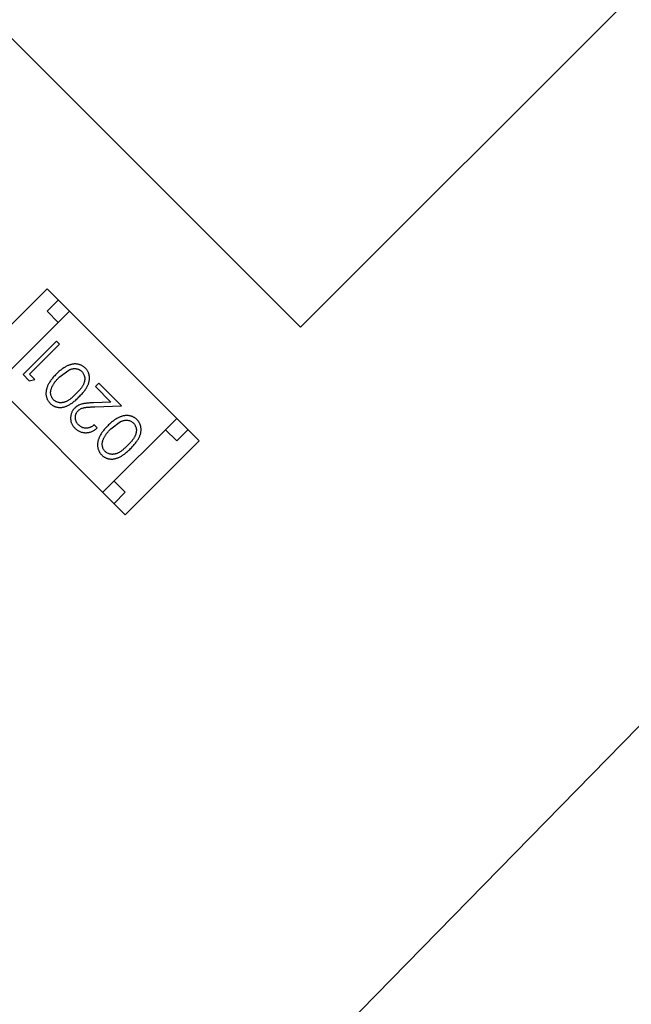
# Model space of a CAD drawing. Header units: millimetres. Extents: x -117 to 182, y -33 to 89.
# Tile 109 of 135: x 137.41 to 139.34, y 41 to 44.11. Entities that reach past the tile are written whole.
import ezdxf

# ---------------------------------------------------------------- set-up
doc = ezdxf.new("R2010")
doc.units = ezdxf.units.MM
doc.header["$LTSCALE"] = 1.21
doc.header["$MEASUREMENT"] = 0
doc.header["$PDMODE"] = 3
doc.header["$PDSIZE"] = 0.3125
doc.layers.get('0').update_dxf_attribs({"linetype": 'CONTINUOUS'})
doc.layers.get('DEFPOINTS').update_dxf_attribs({"linetype": 'CONTINUOUS'})
doc.layers.add('Dim', color=3, linetype='CONTINUOUS', lineweight=25)
doc.styles.get("Standard").update_dxf_attribs({"font": 'txt', "width": 0.8})
doc.dimstyles.get("Standard").update_dxf_attribs({"dimtxt": 0.15625, "dimasz": 0.1875, "dimexe": 0.125, "dimexo": 0.0625, "dimgap": 0.09, "dimtad": 0, "dimtih": 1, "dimtoh": 1, "dimzin": 4, "dimdsep": 46, "dimtxsty": 'STANDARD', "dimblk": '_FILLED', "dimblk1": '_FILLED', "dimblk2": '_FILLED', "dimcen": 0.09, "dimazin": 1, "dimtp": 0.01, "dimtm": 0.01, "dimtfac": 1, "dimtofl": 0, "dimtmove": 0, "dimatfit": 3, "dimldrblk": '_FILLED', "dimfxl": 1, "dimtolj": 1, "dimtzin": 4, "dimarcsym": 0})

# ---------------------------------------------------------------- blocks, each defined once
blk = doc.blocks.new('_FILLED')
at = {"color": 0, "linetype": 'ByBlock'}
blk.add_solid([(0, 0), (-1, 0.1667), (-1, -0.1667)], dxfattribs=at)
blk = doc.blocks.new('*D24')
at = {"color": 0, "linetype": 'ByBlock', "lineweight": -2}
for p, q in [((139.2226, 49.9239), (108.6163, 49.9239)), ((108.7413, 49.9239), (108.7413, 37.5972)), ((108.7413, 17.4239), (108.7413, 29.7506)), ((139.2226, 17.4239), (108.6163, 17.4239))]:
    blk.add_line(p, q, dxfattribs=at)
at = {"layer": 'DEFPOINTS', "color": 0, "linetype": 'ByBlock'}
for p in [(139.2851, 49.9239), (139.2851, 17.4239)]:
    blk.add_point(p, dxfattribs=at)
at = {"color": 0, "linetype": 'ByBlock', "lineweight": -2, "xscale": 2, "yscale": 2, "zscale": 2}
for p, rotation in [((108.7413, 49.9239), 90), ((108.7413, 17.4239), 270)]:
    blk.add_blockref('_FILLED', p, dxfattribs=dict(at, rotation=rotation))
at = {"color": 0, "linetype": 'ByBlock', "lineweight": -2, "insert": (108.7413, 33.6739), "char_height": 2.5, "attachment_point": 5, "rotation": 90}
blk.add_mtext('\\A1;32.50', dxfattribs=at)

msp = doc.modelspace()

# ---------------------------------------------------------------- linework, layer by layer
at = {"color": 7, "linetype": 'Continuous'}
for p, q in [((142.6778, 45.2552), (137.6543, 40.1258)), ((138.2972, 43.1391), (139.7114, 44.5533)), ((137.1659, 44.2705), (138.2972, 43.1391)), ((137.2628, 43.027), (137.4961, 43.2603)), ((137.4961, 43.2603), (137.977, 42.7795)), ((137.4961, 43.1896), (137.5315, 43.2249)), ((137.5669, 43.1896), (137.3335, 42.9562)), ((137.5315, 43.1542), (137.4961, 43.1896)), ((137.5265, 43.0952), (137.4204, 42.9891)), ((137.4408, 42.9905), (137.536, 43.0857)), ((137.536, 43.0857), (137.5265, 43.0952)), ((137.2628, 43.027), (137.7436, 42.5461)), ((137.4204, 42.9891), (137.44, 42.9695)), ((137.4571, 42.9742), (137.4408, 42.9905)), ((137.5347, 42.981), (137.5653, 43.0036)), ((137.44, 42.9695), (137.4571, 42.9742)), ((137.6598, 42.9619), (137.6489, 42.9511)), ((137.6489, 42.9511), (137.6982, 42.9017)), ((137.7318, 42.8899), (137.6598, 42.9619)), ((137.6982, 42.9017), (137.6434, 42.8999)), ((137.6468, 42.8871), (137.7318, 42.8899)), ((137.6543, 42.8205), (137.6448, 42.83)), ((137.9063, 42.8502), (137.6729, 42.6168)), ((137.6978, 42.8178), (137.7285, 42.8405)), ((137.9063, 42.7795), (137.8709, 42.8148)), ((137.9416, 42.8148), (137.9063, 42.7795)), ((137.7436, 42.5461), (137.977, 42.7795)), ((137.7083, 42.6522), (137.7436, 42.6168)), ((137.7436, 42.6168), (137.7083, 42.5815))]:
    msp.add_line(p, q, dxfattribs=at)
for radius, start, end in [(23, 284.05543, 256.50213), (22.75, 11.3677, 165.35238)]:
    msp.add_arc((143.8851, 33.6739), radius, start, end, dxfattribs=at)
for points, knots in [([(137.6175, 43.0096), (137.6166, 43.0105), (137.6149, 43.0121), (137.6121, 43.0143), (137.6092, 43.0163), (137.6062, 43.018), (137.603, 43.0194), (137.5998, 43.0207), (137.5963, 43.0216), (137.5928, 43.0223), (137.5892, 43.0228), (137.5855, 43.0229), (137.5817, 43.0228), (137.5778, 43.0223), (137.5739, 43.0216), (137.5699, 43.0205), (137.5658, 43.0192), (137.5617, 43.0176), (137.5575, 43.0157), (137.5532, 43.0132), (137.5487, 43.0105), (137.5442, 43.0073), (137.5396, 43.0037), (137.5348, 42.9997), (137.53, 42.9953), (137.5268, 42.9921), (137.5252, 42.9905)], [0, 0, 0, 0, 0.033824, 0.067298, 0.10028, 0.133019, 0.165736, 0.198792, 0.232372, 0.266409, 0.301016, 0.336196, 0.371972, 0.408574, 0.446394, 0.485225, 0.525372, 0.567224, 0.611081, 0.65775, 0.70702, 0.759235, 0.814484, 0.873227, 0.934937, 1, 1, 1, 1]), ([(137.5252, 42.9905), (137.5236, 42.9889), (137.5204, 42.9857), (137.516, 42.9808), (137.512, 42.9761), (137.5084, 42.9714), (137.5052, 42.9669), (137.5024, 42.9624), (137.5, 42.9581), (137.498, 42.9538), (137.4964, 42.9496), (137.495, 42.9456), (137.494, 42.9416), (137.4933, 42.9376), (137.4929, 42.9338), (137.4927, 42.93), (137.4928, 42.9263), (137.4933, 42.9227), (137.494, 42.9192), (137.495, 42.9158), (137.4962, 42.9125), (137.4977, 42.9094), (137.4994, 42.9064), (137.5013, 42.9035), (137.5035, 42.9007), (137.5052, 42.899), (137.506, 42.8981)], [0, 0, 0, 0, 0.065278, 0.127205, 0.186168, 0.241675, 0.294115, 0.343609, 0.390387, 0.434463, 0.476646, 0.517002, 0.555936, 0.593716, 0.630057, 0.665601, 0.700745, 0.734917, 0.768681, 0.802087, 0.834849, 0.867433, 0.900138, 0.932806, 0.966212, 1, 1, 1, 1]), ([(137.5653, 43.0036), (137.5663, 43.0041), (137.5683, 43.005), (137.5713, 43.0061), (137.5743, 43.007), (137.5772, 43.0077), (137.5801, 43.0081), (137.5829, 43.0083), (137.5857, 43.0082), (137.5893, 43.0078), (137.5935, 43.0069), (137.5983, 43.005), (137.6026, 43.0025), (137.6051, 43.0002), (137.6063, 42.9991)], [0, 0, 0, 0, 0.075949, 0.148549, 0.218996, 0.286119, 0.351826, 0.416074, 0.478265, 0.540325, 0.660405, 0.774606, 0.887187, 1, 1, 1, 1]), ([(137.6063, 42.9991), (137.6074, 42.9979), (137.6096, 42.9954), (137.6121, 42.991), (137.614, 42.9862), (137.615, 42.9819), (137.6154, 42.9782), (137.6155, 42.9754), (137.6153, 42.9726), (137.6149, 42.9697), (137.6143, 42.9667), (137.6134, 42.9638), (137.6123, 42.9608), (137.611, 42.9577), (137.6094, 42.9545), (137.6074, 42.9512), (137.605, 42.9477), (137.6023, 42.9441), (137.5991, 42.9403), (137.5957, 42.9363), (137.5918, 42.9321), (137.5891, 42.9294), (137.5877, 42.928)], [0, 0, 0, 0, 0.060034, 0.120278, 0.182348, 0.247919, 0.281641, 0.315701, 0.350322, 0.385703, 0.421819, 0.459196, 0.497866, 0.538301, 0.58121, 0.628183, 0.679403, 0.734699, 0.794074, 0.858416, 0.927049, 1, 1, 1, 1]), ([(137.5972, 42.9185), (137.5989, 42.9202), (137.6022, 42.9235), (137.6067, 42.9285), (137.6109, 42.9333), (137.6146, 42.938), (137.6179, 42.9426), (137.6208, 42.947), (137.6232, 42.9512), (137.6252, 42.9554), (137.6268, 42.9594), (137.6281, 42.9633), (137.6291, 42.9672), (137.6298, 42.971), (137.6303, 42.9748), (137.6305, 42.9784), (137.6303, 42.982), (137.6299, 42.9856), (137.6292, 42.989), (137.6283, 42.9923), (137.6271, 42.9955), (137.6257, 42.9986), (137.624, 43.0015), (137.6221, 43.0044), (137.6199, 43.0071), (137.6183, 43.0088), (137.6175, 43.0096)], [0, 0, 0, 0, 0.068113, 0.132564, 0.193427, 0.250218, 0.303569, 0.353576, 0.400235, 0.443586, 0.484619, 0.524292, 0.56238, 0.599049, 0.63494, 0.669782, 0.704009, 0.737842, 0.771098, 0.803896, 0.836415, 0.868639, 0.900715, 0.933378, 0.966213, 1, 1, 1, 1]), ([(137.5165, 42.9093), (137.5155, 42.9106), (137.5133, 42.913), (137.5107, 42.9173), (137.5089, 42.9221), (137.5079, 42.9264), (137.5075, 42.9301), (137.5075, 42.9329), (137.5077, 42.9359), (137.5081, 42.9389), (137.5089, 42.942), (137.5099, 42.9452), (137.5111, 42.9485), (137.5126, 42.9518), (137.5143, 42.9553), (137.5163, 42.9588), (137.5187, 42.9623), (137.5213, 42.9659), (137.5243, 42.9696), (137.5274, 42.9734), (137.5309, 42.9772), (137.5334, 42.9797), (137.5347, 42.981)], [0, 0, 0, 0, 0.059689, 0.119507, 0.181075, 0.246162, 0.279894, 0.314468, 0.350403, 0.387474, 0.426147, 0.466624, 0.508745, 0.553328, 0.600058, 0.649177, 0.700552, 0.754894, 0.811825, 0.871514, 0.934319, 1, 1, 1, 1]), ([(137.5877, 42.928), (137.5863, 42.9265), (137.5835, 42.9238), (137.5793, 42.92), (137.5753, 42.9165), (137.5715, 42.9134), (137.5679, 42.9106), (137.5644, 42.9082), (137.5611, 42.9062), (137.5579, 42.9046), (137.5548, 42.9033), (137.5518, 42.9022), (137.5488, 42.9013), (137.5459, 42.9007), (137.543, 42.9003), (137.5402, 42.9001), (137.5374, 42.9002), (137.5337, 42.9006), (137.5294, 42.9016), (137.5246, 42.9034), (137.5203, 42.906), (137.5178, 42.9082), (137.5165, 42.9093)], [0, 0, 0, 0, 0.073302, 0.142286, 0.206253, 0.266017, 0.321612, 0.372532, 0.419497, 0.462398, 0.502825, 0.541489, 0.579034, 0.615143, 0.650298, 0.684912, 0.718701, 0.752189, 0.817245, 0.879117, 0.939613, 1, 1, 1, 1]), ([(137.506, 42.8981), (137.5068, 42.8973), (137.5085, 42.8957), (137.5112, 42.8935), (137.5141, 42.8916), (137.5171, 42.89), (137.5202, 42.8885), (137.5234, 42.8873), (137.5268, 42.8864), (137.5302, 42.8857), (137.5338, 42.8853), (137.5374, 42.8851), (137.5411, 42.8853), (137.5448, 42.8858), (137.5486, 42.8865), (137.5525, 42.8875), (137.5564, 42.8888), (137.5604, 42.8905), (137.5645, 42.8925), (137.5687, 42.8949), (137.5731, 42.8977), (137.5776, 42.901), (137.5823, 42.9047), (137.5872, 42.9089), (137.5922, 42.9135), (137.5955, 42.9168), (137.5972, 42.9185)], [0, 0, 0, 0, 0.033742, 0.066533, 0.099153, 0.13154, 0.164087, 0.196563, 0.229707, 0.263315, 0.297504, 0.331686, 0.366482, 0.4021, 0.438958, 0.476748, 0.515985, 0.556589, 0.599519, 0.645765, 0.695487, 0.748721, 0.805687, 0.866754, 0.931405, 1, 1, 1, 1]), ([(137.6434, 42.8999), (137.6413, 42.8999), (137.6372, 42.8997), (137.6313, 42.8994), (137.6259, 42.899), (137.6209, 42.8985), (137.6163, 42.898), (137.6122, 42.8973), (137.6085, 42.8966), (137.6041, 42.8955), (137.5991, 42.8938), (137.5936, 42.891), (137.5884, 42.8876), (137.5854, 42.8848), (137.5839, 42.8833)], [0, 0, 0, 0, 0.09953, 0.192079, 0.277712, 0.357454, 0.429648, 0.495771, 0.555538, 0.608657, 0.707578, 0.804328, 0.901298, 1, 1, 1, 1]), ([(137.5839, 42.8833), (137.5828, 42.8823), (137.5808, 42.8801), (137.5782, 42.8767), (137.576, 42.873), (137.5741, 42.8692), (137.5726, 42.8652), (137.5716, 42.8611), (137.5708, 42.8568), (137.5705, 42.8523), (137.5706, 42.8478), (137.5712, 42.8435), (137.5722, 42.8392), (137.5737, 42.835), (137.5757, 42.831), (137.5781, 42.8271), (137.581, 42.8233), (137.5832, 42.8209), (137.5844, 42.8198)], [0, 0, 0, 0, 0.06271, 0.123347, 0.183401, 0.242828, 0.302097, 0.36242, 0.423725, 0.487032, 0.550491, 0.612709, 0.674265, 0.73617, 0.799211, 0.863483, 0.930525, 1, 1, 1, 1]), ([(137.5957, 42.8301), (137.595, 42.831), (137.5934, 42.8326), (137.5915, 42.8352), (137.5898, 42.8378), (137.5884, 42.8406), (137.5873, 42.8435), (137.5864, 42.8465), (137.5859, 42.8497), (137.5857, 42.8528), (137.5858, 42.856), (137.5861, 42.8591), (137.5867, 42.862), (137.5876, 42.8648), (137.5889, 42.8675), (137.5904, 42.87), (137.5921, 42.8725), (137.5935, 42.8739), (137.5942, 42.8747)], [0, 0, 0, 0, 0.068027, 0.133505, 0.19695, 0.26027, 0.322741, 0.384982, 0.448465, 0.513424, 0.578224, 0.640011, 0.700094, 0.760067, 0.819012, 0.877878, 0.938035, 1, 1, 1, 1]), ([(137.5942, 42.8747), (137.5954, 42.8758), (137.5978, 42.878), (137.6019, 42.8806), (137.6064, 42.8827), (137.6105, 42.884), (137.6142, 42.8848), (137.6174, 42.8853), (137.6211, 42.8857), (137.6253, 42.8862), (137.63, 42.8865), (137.6352, 42.8868), (137.6408, 42.887), (137.6447, 42.8871), (137.6468, 42.8871)], [0, 0, 0, 0, 0.088014, 0.174976, 0.2638, 0.355443, 0.406413, 0.465519, 0.533076, 0.609353, 0.693899, 0.787171, 0.889197, 1, 1, 1, 1]), ([(137.7807, 42.8465), (137.7798, 42.8473), (137.7781, 42.849), (137.7753, 42.8511), (137.7724, 42.8531), (137.7694, 42.8548), (137.7662, 42.8562), (137.763, 42.8575), (137.7595, 42.8584), (137.756, 42.8592), (137.7524, 42.8596), (137.7486, 42.8597), (137.7448, 42.8596), (137.741, 42.8592), (137.737, 42.8584), (137.7331, 42.8574), (137.729, 42.856), (137.7249, 42.8544), (137.7206, 42.8525), (137.7163, 42.85), (137.7119, 42.8473), (137.7074, 42.8441), (137.7028, 42.8405), (137.698, 42.8365), (137.6932, 42.8321), (137.69, 42.829), (137.6884, 42.8274)], [0, 0, 0, 0, 0.033824, 0.067298, 0.10028, 0.133019, 0.165736, 0.198792, 0.232372, 0.266409, 0.301016, 0.336196, 0.371972, 0.408574, 0.446394, 0.485225, 0.525372, 0.567224, 0.611081, 0.65775, 0.70702, 0.759235, 0.814484, 0.873227, 0.934937, 1, 1, 1, 1]), ([(137.6448, 42.83), (137.6438, 42.8292), (137.6417, 42.8275), (137.6385, 42.8254), (137.6354, 42.8235), (137.6321, 42.8221), (137.6289, 42.8209), (137.6256, 42.8202), (137.6224, 42.8197), (137.6191, 42.8196), (137.6158, 42.8199), (137.6127, 42.8204), (137.6096, 42.8212), (137.6066, 42.8224), (137.6037, 42.8239), (137.6009, 42.8257), (137.5983, 42.8278), (137.5966, 42.8293), (137.5957, 42.8301)], [0, 0, 0, 0, 0.073648, 0.143686, 0.210962, 0.275557, 0.338064, 0.399311, 0.4594, 0.51934, 0.579024, 0.637809, 0.695959, 0.754122, 0.813113, 0.873453, 0.935561, 1, 1, 1, 1]), ([(137.6884, 42.8274), (137.6867, 42.8257), (137.6836, 42.8225), (137.6792, 42.8177), (137.6752, 42.8129), (137.6716, 42.8082), (137.6684, 42.8037), (137.6656, 42.7992), (137.6632, 42.7949), (137.6612, 42.7906), (137.6596, 42.7864), (137.6582, 42.7824), (137.6572, 42.7784), (137.6565, 42.7745), (137.656, 42.7706), (137.6559, 42.7668), (137.656, 42.7631), (137.6565, 42.7595), (137.6572, 42.756), (137.6582, 42.7526), (137.6594, 42.7493), (137.6608, 42.7462), (137.6625, 42.7432), (137.6645, 42.7403), (137.6667, 42.7375), (137.6683, 42.7358), (137.6692, 42.735)], [0, 0, 0, 0, 0.065278, 0.127205, 0.186168, 0.241675, 0.294115, 0.343609, 0.390387, 0.434463, 0.476646, 0.517002, 0.555936, 0.593716, 0.630057, 0.665601, 0.700745, 0.734917, 0.768681, 0.802087, 0.834849, 0.867433, 0.900138, 0.932806, 0.966212, 1, 1, 1, 1]), ([(137.7285, 42.8405), (137.7295, 42.8409), (137.7315, 42.8418), (137.7345, 42.843), (137.7375, 42.8439), (137.7404, 42.8445), (137.7433, 42.8449), (137.7461, 42.8451), (137.7489, 42.845), (137.7524, 42.8446), (137.7567, 42.8437), (137.7614, 42.8418), (137.7658, 42.8393), (137.7683, 42.837), (137.7695, 42.8359)], [0, 0, 0, 0, 0.075949, 0.148549, 0.218996, 0.286119, 0.351826, 0.416074, 0.478265, 0.540325, 0.660405, 0.774606, 0.887187, 1, 1, 1, 1]), ([(137.7695, 42.8359), (137.7706, 42.8347), (137.7728, 42.8322), (137.7753, 42.8279), (137.7772, 42.823), (137.7782, 42.8187), (137.7786, 42.8151), (137.7787, 42.8122), (137.7785, 42.8094), (137.7781, 42.8065), (137.7775, 42.8036), (137.7766, 42.8006), (137.7755, 42.7976), (137.7742, 42.7945), (137.7726, 42.7913), (137.7705, 42.788), (137.7682, 42.7846), (137.7654, 42.7809), (137.7623, 42.7771), (137.7588, 42.7731), (137.755, 42.7689), (137.7523, 42.7662), (137.7509, 42.7648)], [0, 0, 0, 0, 0.060034, 0.120278, 0.182348, 0.247919, 0.281641, 0.315701, 0.350322, 0.385703, 0.421819, 0.459196, 0.497866, 0.538301, 0.58121, 0.628183, 0.679403, 0.734699, 0.794074, 0.858416, 0.927049, 1, 1, 1, 1]), ([(137.7604, 42.7553), (137.7621, 42.757), (137.7654, 42.7603), (137.7699, 42.7653), (137.7741, 42.7701), (137.7778, 42.7749), (137.781, 42.7794), (137.7839, 42.7838), (137.7863, 42.7881), (137.7883, 42.7922), (137.79, 42.7962), (137.7913, 42.8002), (137.7923, 42.804), (137.793, 42.8078), (137.7935, 42.8116), (137.7937, 42.8153), (137.7935, 42.8189), (137.7931, 42.8224), (137.7924, 42.8258), (137.7915, 42.8291), (137.7903, 42.8324), (137.7888, 42.8354), (137.7872, 42.8384), (137.7853, 42.8412), (137.7831, 42.8439), (137.7815, 42.8456), (137.7807, 42.8465)], [0, 0, 0, 0, 0.068113, 0.132564, 0.193427, 0.250218, 0.303569, 0.353576, 0.400235, 0.443586, 0.484619, 0.524292, 0.56238, 0.599049, 0.63494, 0.669782, 0.704009, 0.737842, 0.771098, 0.803896, 0.836415, 0.868639, 0.900715, 0.933378, 0.966213, 1, 1, 1, 1]), ([(137.5844, 42.8198), (137.5856, 42.8186), (137.588, 42.8163), (137.5919, 42.8134), (137.5959, 42.8109), (137.6001, 42.8088), (137.6045, 42.8073), (137.6091, 42.8062), (137.6138, 42.8055), (137.6186, 42.8053), (137.6235, 42.8055), (137.6283, 42.8063), (137.633, 42.8075), (137.6375, 42.8092), (137.6419, 42.8113), (137.6462, 42.8139), (137.6504, 42.817), (137.653, 42.8193), (137.6543, 42.8205)], [0, 0, 0, 0, 0.06445, 0.126725, 0.187421, 0.247417, 0.306749, 0.366595, 0.427749, 0.490235, 0.553031, 0.614805, 0.676505, 0.738096, 0.801021, 0.864897, 0.931209, 1, 1, 1, 1]), ([(137.6797, 42.7462), (137.6786, 42.7474), (137.6764, 42.7498), (137.6739, 42.7541), (137.6721, 42.7589), (137.6711, 42.7633), (137.6707, 42.7669), (137.6707, 42.7698), (137.6708, 42.7727), (137.6713, 42.7757), (137.6721, 42.7789), (137.673, 42.782), (137.6743, 42.7853), (137.6757, 42.7887), (137.6775, 42.7921), (137.6795, 42.7956), (137.6819, 42.7991), (137.6845, 42.8028), (137.6874, 42.8064), (137.6906, 42.8102), (137.6941, 42.814), (137.6966, 42.8165), (137.6978, 42.8178)], [0, 0, 0, 0, 0.059689, 0.119507, 0.181075, 0.246162, 0.279894, 0.314468, 0.350403, 0.387474, 0.426147, 0.466624, 0.508745, 0.553328, 0.600058, 0.649177, 0.700552, 0.754894, 0.811825, 0.871514, 0.934319, 1, 1, 1, 1]), ([(137.7509, 42.7648), (137.7494, 42.7634), (137.7467, 42.7606), (137.7425, 42.7568), (137.7385, 42.7533), (137.7347, 42.7502), (137.731, 42.7474), (137.7275, 42.7451), (137.7242, 42.7431), (137.721, 42.7414), (137.718, 42.7401), (137.715, 42.739), (137.712, 42.7381), (137.7091, 42.7375), (137.7062, 42.7371), (137.7033, 42.7369), (137.7005, 42.737), (137.6969, 42.7374), (137.6926, 42.7384), (137.6878, 42.7402), (137.6834, 42.7428), (137.681, 42.745), (137.6797, 42.7462)], [0, 0, 0, 0, 0.073302, 0.142286, 0.206253, 0.266017, 0.321612, 0.372532, 0.419497, 0.462398, 0.502825, 0.541489, 0.579034, 0.615143, 0.650298, 0.684912, 0.718701, 0.752189, 0.817245, 0.879117, 0.939613, 1, 1, 1, 1]), ([(137.6692, 42.735), (137.67, 42.7341), (137.6717, 42.7325), (137.6744, 42.7304), (137.6773, 42.7284), (137.6803, 42.7268), (137.6834, 42.7253), (137.6866, 42.7242), (137.69, 42.7232), (137.6934, 42.7225), (137.697, 42.7221), (137.7006, 42.7219), (137.7043, 42.7221), (137.708, 42.7226), (137.7118, 42.7233), (137.7157, 42.7243), (137.7196, 42.7257), (137.7235, 42.7273), (137.7276, 42.7293), (137.7319, 42.7317), (137.7363, 42.7345), (137.7408, 42.7378), (137.7455, 42.7416), (137.7504, 42.7457), (137.7554, 42.7503), (137.7587, 42.7536), (137.7604, 42.7553)], [0, 0, 0, 0, 0.033742, 0.066533, 0.099153, 0.13154, 0.164087, 0.196563, 0.229707, 0.263315, 0.297504, 0.331686, 0.366482, 0.4021, 0.438958, 0.476748, 0.515985, 0.556589, 0.599519, 0.645765, 0.695487, 0.748721, 0.805687, 0.866754, 0.931405, 1, 1, 1, 1])]:
    msp.add_open_spline(points, degree=3, knots=knots, dxfattribs=at)

# ---------------------------------------------------------------- dimensions: what is measured, and where the dimension line sits
at = {"layer": 'Dim'}
dim = msp.add_linear_dim(base=(108.7413, 17.4239), p1=(139.2851, 49.9239), p2=(139.2851, 17.4239), angle=90, dimstyle='STANDARD', override={"dimtxt": 2.5, "dimasz": 2, "dimtih": 0, "dimtoh": 0, "dimzin": 0, "dimcen": 0.198, "dimadec": 0, "dimazin": 0, "dimtp": 0, "dimtm": 0, "dimtdec": 4, "dimtzin": 0}, dxfattribs=at)
dim.commit()
dim.dimension.update_dxf_attribs({"geometry": '*D24', "text_midpoint": (108.7413, 33.6739)})

doc.saveas('drawing.dxf')
